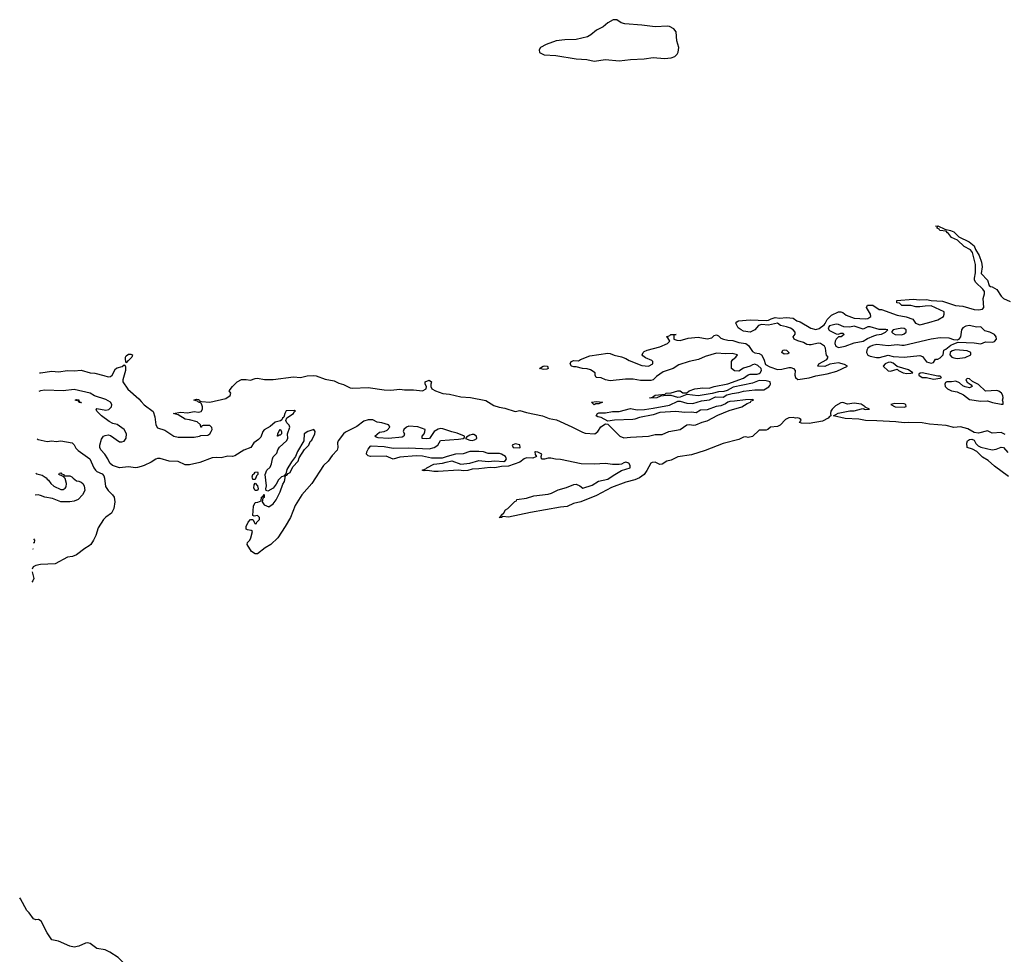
# Model space of a CAD drawing. Header units: inches. Extents: x 2348423 to 2474978, y 460702 to 613625.
# Tile 27 of 113: x 2348927 to 2357637, y 536904 to 545176. Entities that reach past the tile are written whole.
import ezdxf

# ---------------------------------------------------------------- set-up
doc = ezdxf.new("R2010")
doc.units = ezdxf.units.IN
doc.header["$MEASUREMENT"] = 0
for name, color, linetype in [('C3543', 7, 'Continuous'), ('C3544', 7, 'Continuous'), ('C3554', 7, 'Continuous')]:
    doc.layers.add(name, color=color, linetype=linetype)

msp = doc.modelspace()

# ---------------------------------------------------------------- linework, layer by layer
at = {"layer": 'C3543', "color": 5, "elevation": 60}
msp.add_lwpolyline([(2350000, 536763.2), (2349910, 536777.7), (2349870, 536805.1), (2349796.8, 536876.8), (2349723, 536923), (2349683.3, 536943.3), (2349610, 536955.1), (2349550, 536999.5), (2349530, 537006.6), (2349510, 537003.7), (2349450, 536976.2), (2349410, 536966.3), (2349370, 536975.6), (2349270, 537020.9), (2349212.1, 537032.1), (2349170, 537093.2), (2349116.6, 537196.6), (2349092.7, 537212.7), (2349070, 537209.4), (2349050, 537217.2), (2349011.3, 537271.3), (2348990, 537292.7), (2348934, 537394), (2348926.6, 537404.3)], dxfattribs=at)
at = {"layer": 'C3544', "color": 5, "elevation": 40}
for points in [[(2349870, 542139.3), (2349863.1, 542170), (2349863.1, 542190), (2349870, 542202), (2349890, 542215.8), (2349910, 542216.8), (2349923.6, 542210), (2349918.7, 542190), (2349890, 542160.3), (2349882, 542158)], [(2349452, 541792), (2349468, 541792), (2349474, 541786), (2349470, 541786), (2349468.9, 541788.9), (2349448.7, 541790), (2349446, 541806), (2349438, 541802), (2349418, 541810), (2349430, 541816), (2349450, 541810.7)]]:
    msp.add_lwpolyline(points, close=True, dxfattribs=at)
for points in [[(2349103.2, 542049.6), (2349110, 542049.5), (2349210, 542064.2), (2349270, 542060.9), (2349350, 542071.3), (2349410, 542068.9), (2349470, 542074.2), (2349550, 542051), (2349590, 542046.3), (2349670, 542027.3), (2349710, 542014), (2349730, 542017.5), (2349744.5, 542030), (2349773.7, 542086.3), (2349790, 542096.1), (2349834.5, 542105.5), (2349850, 542120.3), (2349857.8, 542117.7), (2349863.1, 542103.1), (2349862.8, 542070), (2349838.7, 541990), (2349839.4, 541970), (2349884.7, 541904.7), (2349979.8, 541819.8), (2350000, 541798.2)], [(2350000, 541222.3), (2349970, 541213.7), (2349950, 541211), (2349890, 541219), (2349810, 541208.7), (2349749, 541230), (2349724, 541250), (2349706, 541290), (2349680.7, 541330), (2349644.5, 541370), (2349635.1, 541390), (2349635.1, 541410), (2349650, 541464.7), (2349669.3, 541490.7), (2349682.7, 541497.3), (2349710, 541500.7), (2349730, 541494.8), (2349810, 541440.7), (2349830, 541438.8), (2349850, 541446), (2349870, 541472), (2349872.8, 541510), (2349849.5, 541550), (2349790, 541593.6), (2349750, 541602.7), (2349718.9, 541618.9), (2349649.6, 541669.6), (2349609.2, 541710), (2349602, 541730), (2349610, 541736), (2349690, 541720.7), (2349714.5, 541725.5), (2349739, 541750), (2349741.2, 541770), (2349729.3, 541790), (2349690, 541814), (2349588.2, 541848.2), (2349550, 541870.9), (2349410, 541901.8), (2349310, 541890.8), (2349150, 541898.3), (2349111, 541890), (2349096.9, 541884.4)], [(2349081.1, 541466.9), (2349090, 541459.3), (2349170, 541443.8), (2349210, 541447.6), (2349250, 541443.5), (2349290.2, 541450.2), (2349390, 541432.3), (2349410, 541414.6), (2349424.3, 541384.3), (2349443.1, 541363.1), (2349546.9, 541290), (2349583.2, 541210), (2349597.1, 541190), (2349610, 541176.5), (2349655.4, 541155.4), (2349670, 541140.3), (2349677.2, 541117.2), (2349684.8, 541044.8), (2349708.4, 541008.4), (2349749.1, 540970), (2349762.6, 540950), (2349769.3, 540910), (2349759.6, 540850), (2349739.6, 540810), (2349687.7, 540772.3), (2349667.6, 540752.4), (2349620.9, 540679.1), (2349599.1, 540610), (2349580.3, 540570), (2349554.6, 540530), (2349541.3, 540518.7), (2349503.1, 540496.9), (2349430, 540441.2), (2349394.1, 540425.9), (2349350, 540418.4), (2349240.2, 540359.8), (2349110, 540354), (2349070, 540346.8), (2349045.8, 540334.2), (2349037.3, 540314)], [(2349069.5, 541162.8), (2349078, 541158), (2349124.7, 541144.7), (2349162, 541122), (2349168.7, 541110), (2349182, 541102), (2349202.7, 541070), (2349230, 541047.8), (2349290, 541019.5), (2349310, 541019.5), (2349330, 541029.5), (2349337.7, 541042.3), (2349341.6, 541070), (2349330, 541114), (2349314, 541130), (2349318, 541138), (2349310, 541134), (2349274, 541150), (2349278, 541162), (2349290, 541166), (2349295.3, 541155.3), (2349318, 541150), (2349320.4, 541140.4), (2349370, 541137.6), (2349389, 541130), (2349398.3, 541118.3), (2349430, 541096.2), (2349450, 541093), (2349470, 541082.9), (2349484.5, 541070), (2349497, 541050), (2349502, 541010), (2349483.7, 540970), (2349442.9, 540930), (2349410, 540914.9), (2349370, 540908.6), (2349290, 540909.4), (2349217.3, 540937.3), (2349150, 540949.4), (2349110, 540966.4), (2349090, 540970.2), (2349062.1, 540967.6)], [(2349047.5, 540582.7), (2349059, 540570), (2349053.6, 540546.4), (2349045.9, 540541.8)], [(2349044.1, 540494.3), (2349046, 540490), (2349043.9, 540489.7)], [(2349036.3, 540288.9), (2349052.8, 540230), (2349044.2, 540210), (2349032.9, 540198.3)]]:
    msp.add_lwpolyline(points, dxfattribs=at)
at = {"layer": 'C3554', "color": 5}
for points, elevation in [([(2354176.4, 545176.4), (2354130, 545148), (2354087.1, 545112.9), (2354030, 545084), (2353978, 545042), (2353950, 545025.2), (2353850, 545000.9), (2353750, 544999.5), (2353674, 544990), (2353583.6, 544956.4), (2353534, 544930), (2353522, 544910), (2353525.4, 544885.4), (2353566.4, 544866.4), (2353670, 544860.7), (2353850, 544830.6), (2353944.1, 544824.1), (2354010, 544810.4), (2354110, 544824.9), (2354230, 544813.4), (2354330, 544824.4), (2354450, 544828.9), (2354530, 544841.6), (2354630, 544833), (2354690, 544838), (2354722, 544850), (2354744, 544870), (2354753.2, 544890), (2354757.2, 544930), (2354739.3, 544990), (2354733.2, 545070), (2354714.8, 545094.8), (2354675.5, 545115.5), (2354658.6, 545118.6), (2354550, 545113.2), (2354430, 545129.3), (2354280.2, 545140.2), (2354249.1, 545149.1), (2354210, 545175.3)], 60), ([(2356150, 542482), (2356090, 542468), (2356078, 542450), (2356084.7, 542430), (2356090, 542426.8), (2356150, 542396), (2356170, 542392), (2356190, 542402), (2356210, 542402), (2356222, 542390), (2356194, 542370), (2356170, 542368.7), (2356150, 542348.7), (2356140.7, 542330), (2356137.3, 542310), (2356146.6, 542286.6), (2356170, 542276.3), (2356230, 542287.3), (2356310, 542316.3), (2356388, 542330), (2356426.6, 542353.4), (2356482, 542378), (2356510, 542387.3), (2356550, 542392), (2356586, 542410), (2356606, 542430), (2356590, 542434), (2356530, 542434), (2356450, 542459.3), (2356430, 542457.2), (2356390, 542438), (2356310, 542464), (2356270, 542454), (2356216.4, 542456.4), (2356170, 542478)], 40), ([(2357329.4, 542469.4), (2357296.7, 542463.3), (2357270, 542449), (2357259.1, 542430), (2357250.4, 542369.6), (2357233.4, 542346.6), (2357219.1, 542340.9), (2357190, 542343.7), (2357150, 542356.3), (2357070, 542361.3), (2356990.3, 542349.7), (2356750, 542293.3), (2356730, 542291.6), (2356690, 542297.6), (2356610, 542289.3), (2356510, 542300.9), (2356470, 542292.3), (2356450, 542282.7), (2356431, 542270), (2356420.7, 542250), (2356419.1, 542230), (2356430, 542207.3), (2356450, 542198), (2356507.2, 542187.2), (2356532.8, 542187.2), (2356610, 542206.4), (2356654.7, 542194.7), (2356750, 542190.3), (2356890, 542204), (2356914.8, 542194.8), (2356948.2, 542148.2), (2356990, 542136), (2357010, 542142), (2357028.9, 542171.1), (2357050, 542172), (2357070, 542184.7), (2357095.3, 542210), (2357102, 542250), (2357120.7, 542259.3), (2357164.9, 542295.1), (2357190, 542308), (2357230, 542320.7), (2357370, 542314.9), (2357430, 542308), (2357470, 542323.7), (2357536.6, 542323.4), (2357551.3, 542328.7), (2357567, 542350), (2357566, 542370), (2357549.5, 542389.5), (2357510, 542409.4), (2357463.7, 542423.7), (2357430, 542459), (2357390, 542454.5)], 40), ([(2356730, 542445.2), (2356682.5, 542437.5), (2356654, 542430), (2356643.6, 542416.4), (2356642, 542410), (2356650, 542402), (2356671.3, 542391.3), (2356730, 542388), (2356750, 542394.8), (2356769, 542410), (2356768.7, 542430), (2356750, 542444)], 40), ([(2355690, 542215.3), (2355669, 542230), (2355678, 542250), (2355690, 542254.8), (2355711.3, 542250), (2355730, 542231.3), (2355730, 542226), (2355722, 542218)], 40), ([(2357210, 542253.6), (2357175.6, 542244.4), (2357157.3, 542230), (2357156.3, 542210), (2357174, 542190), (2357190, 542182), (2357221.7, 542178.3), (2357290, 542185.3), (2357342, 542210), (2357342, 542230), (2357310, 542246)], 40), ([(2353560.2, 542080.2), (2353526, 542090), (2353558, 542110), (2353573.4, 542113.4), (2353594, 542110), (2353599.6, 542099.6), (2353602, 542090), (2353590, 542082)], 40), ([(2356630, 542143.7), (2356610, 542140.9), (2356584.7, 542130), (2356566.8, 542110), (2356610, 542068.4), (2356630, 542065.8), (2356690, 542084), (2356702, 542070), (2356744, 542050), (2356774.9, 542045.1), (2356810, 542046.3), (2356828.7, 542050), (2356790, 542078), (2356690, 542108), (2356655.3, 542135.3)], 40), ([(2356910, 542049.5), (2356893.2, 542046.8), (2356882.4, 542037.6), (2356881.6, 542030), (2356910, 542009.4), (2356950, 542008.4), (2357010, 541993.7), (2357070, 542004.9), (2357082, 542010), (2357070, 542022), (2357050, 542021.2)], 40), ([(2357310, 542002), (2357298, 541990), (2357307.7, 541967.7), (2357343.6, 541943.6), (2357354, 541930), (2357330, 541919), (2357290, 541926), (2357270, 541936), (2357241, 541961), (2357210, 541977.2), (2357170.3, 541969.7), (2357130, 541972.3), (2357115.8, 541964.2), (2357111.7, 541950), (2357115.6, 541930), (2357134, 541910), (2357170, 541892.1), (2357221.1, 541881.1), (2357275.5, 541855.5), (2357330, 541815.2), (2357430, 541800.2), (2357490, 541803.1), (2357533, 541787), (2357610, 541772), (2357626, 541774), (2357628, 541790), (2357622, 541810), (2357626, 541830), (2357623.7, 541850), (2357611.5, 541871.5), (2357590, 541887), (2357570, 541893.2), (2357470, 541888.7), (2357410, 541948), (2357354.6, 541974.6), (2357330, 541999)], 40), ([(2354010, 541768.7), (2353986, 541790), (2354030, 541797.3), (2354082, 541790), (2354050, 541775.3), (2354024.7, 541775.3)], 40), ([(2356670, 541779.3), (2356634, 541770), (2356672, 541750), (2356750, 541745.5), (2356768.4, 541751.6), (2356765.2, 541770), (2356750, 541775.4)], 40), ([(2351210, 541489), (2351206, 541490), (2351210, 541514), (2351231.6, 541551.6), (2351242, 541530), (2351242, 541510), (2351230, 541498), (2351222, 541498)], 40), ([(2351530, 541549), (2351476, 541530), (2351444, 541510), (2351440.7, 541450), (2351385.8, 541354.2), (2351366.8, 541310), (2351330, 541262), (2351290, 541195.3), (2351282, 541158), (2351274, 541150), (2351282, 541142), (2351290, 541144.7), (2351301.5, 541158.5), (2351319.3, 541170), (2351342.5, 541217.5), (2351389.2, 541270), (2351400.5, 541299.5), (2351447.6, 541372.4), (2351483.7, 541410), (2351497, 541443), (2351510, 541454.8), (2351536.9, 541510), (2351540.9, 541530)], 40), ([(2352930, 541506), (2352910, 541499.6), (2352878.8, 541481.2), (2352871, 541470), (2352910, 541453.4), (2352930, 541451.7), (2352950, 541457), (2352969.5, 541470), (2352969.4, 541489.4), (2352944.2, 541504.2)], 40), ([(2353310, 541420.9), (2353282.8, 541410), (2353292, 541390), (2353350, 541385.5), (2353354, 541390), (2353350, 541412)], 40), ([(2350990, 541106), (2350982, 541130), (2350989.2, 541150.8), (2351002, 541158), (2351010, 541172), (2351030, 541174), (2351034, 541170), (2351032, 541150), (2351021, 541139), (2351010, 541106)], 40), ([(2351010, 541008), (2350998, 541030), (2351000.4, 541059.6), (2351010, 541074), (2351031.3, 541050), (2351036, 541024), (2351030, 541008)], 40)]:
    msp.add_lwpolyline(points, close=True, dxfattribs=dict(at, elevation=elevation))
at = {"layer": 'C3554', "color": 5, "elevation": 40}
for points in [[(2350000, 541798.2), (2350028.1, 541768.1), (2350108.1, 541708.1), (2350122.2, 541662.2), (2350130.9, 541590), (2350144.4, 541564.4), (2350210, 541542.9), (2350289, 541489), (2350330, 541482.2), (2350470, 541481.6), (2350518, 541490), (2350530, 541496), (2350590, 541498.8), (2350608.7, 541510), (2350622, 541530), (2350628, 541550), (2350627.3, 541567.3), (2350610, 541586), (2350550, 541586), (2350538, 541582), (2350534, 541570), (2350528.4, 541568.4), (2350526, 541590), (2350496.4, 541616.4), (2350430, 541635.3), (2350390, 541641.2), (2350330, 541679), (2350286, 541690), (2350350, 541702.8), (2350410, 541695.5), (2350470, 541707.7), (2350510, 541704), (2350532.3, 541707.7), (2350544.5, 541730), (2350544.5, 541750), (2350535.5, 541775.5), (2350525.6, 541785.6), (2350508, 541790), (2350499, 541799), (2350466, 541810), (2350470, 541812), (2350490, 541818), (2350510, 541814), (2350518, 541810), (2350521, 541801), (2350536, 541796), (2350609.5, 541790.5), (2350750, 541824.9), (2350789, 541850), (2350794, 541870), (2350781.2, 541890), (2350808.4, 541930), (2350850, 541970.1), (2350890, 541991.6), (2350930, 541993), (2350970, 541985.5), (2351010, 542001.7), (2351030, 542003.9), (2351093.1, 541993.1), (2351170, 541992.3), (2351350, 542014.2), (2351410, 542010.1), (2351470, 542023.6), (2351526.4, 542026.4), (2351550, 542023.1), (2351630, 541993.3), (2351710, 541980.4), (2351750, 541959.5), (2351790, 541947.7), (2351850, 541918.8), (2351870, 541915.6), (2352010, 541921.9), (2352150, 541898.8), (2352210, 541898.1), (2352290, 541906), (2352330, 541899.2), (2352410, 541899.8), (2352490, 541891.8), (2352522, 541910), (2352526, 541930), (2352514, 541950), (2352514, 541970), (2352550, 541986.8), (2352570.5, 541970.5), (2352564, 541950), (2352564, 541930), (2352572.7, 541910), (2352604, 541890), (2352670, 541868.1), (2352730, 541862), (2352830, 541839.4), (2352913.6, 541833.6), (2353050, 541806.6), (2353122.5, 541762.5), (2353167.2, 541747.2), (2353218.7, 541738.7), (2353310, 541709.4), (2353350, 541716.8), (2353410, 541698.7), (2353550.6, 541670.6), (2353610, 541646.1), (2353674.7, 541634.7), (2353812.7, 541572.7), (2353904.5, 541524.5), (2353930, 541516.8), (2354013.6, 541510), (2354040.9, 541530), (2354068.3, 541571.7), (2354110, 541600.7), (2354130, 541596), (2354235.9, 541490), (2354270, 541473.9), (2354330, 541482.3), (2354490, 541490.1), (2354550, 541505.7), (2354610, 541504.8), (2354668.6, 541531.4), (2354771, 541549), (2354830, 541590.5), (2354850, 541592.4), (2354890, 541586.2), (2354909.2, 541590), (2354964.9, 541615.1), (2355010, 541626.8), (2355103.8, 541676.2), (2355202.5, 541717.5), (2355315.6, 541750), (2355362.2, 541777.8), (2355392, 541790), (2355396.5, 541803.5), (2355418, 541810), (2355413.6, 541813.6), (2355347.3, 541812.7), (2355250, 541798.7), (2355210, 541797.6), (2355190, 541791.8), (2355170, 541777), (2355130, 541758), (2355088, 541752), (2355010, 541722.7), (2354950, 541719), (2354910, 541698), (2354870, 541704), (2354810, 541699.3), (2354730, 541707), (2354590, 541700.5), (2354530, 541679.3), (2354410, 541654.8), (2354370, 541639.7), (2354350, 541637.3), (2354187.5, 541632.5), (2354130, 541624), (2354070, 541654), (2354040.2, 541660.2), (2354028, 541670), (2354038, 541690), (2354050, 541698), (2354110, 541695.5), (2354170, 541708.5), (2354230, 541707.9), (2354330, 541734.6), (2354390, 541724.6), (2354453.4, 541726.6), (2354530, 541737.4), (2354676.4, 541763.6), (2354750, 541800.7), (2354770, 541799.1), (2354830, 541780.8), (2354880.5, 541779.5), (2354958, 541802), (2355030, 541810.4), (2355082.7, 541837.3), (2355150, 541835.3), (2355183.1, 541856.9), (2355231, 541869), (2355290, 541876.1), (2355330, 541887.7), (2355430, 541900.4), (2355510, 541898.8), (2355554, 541926), (2355562.9, 541937.1), (2355569.4, 541950), (2355565.2, 541970), (2355530, 541981.1), (2355470, 541981.7), (2355410, 541959.7), (2355237.3, 541922.7), (2355184.6, 541895.4), (2355154.7, 541885.3), (2355110, 541881.1), (2355052.7, 541867.3), (2354930, 541847.6), (2354830, 541859.3), (2354770, 541834.5), (2354750, 541832), (2354690, 541849.6), (2354650, 541849.7), (2354595.2, 541844.8), (2354562, 541830), (2354510, 541826), (2354498, 541830), (2354523.7, 541836.3), (2354550, 541852.2), (2354638, 541862), (2354646, 541870), (2354690, 541873.4), (2354748.7, 541890), (2354770, 541890.2), (2354794.3, 541874.3), (2354830, 541874), (2354850, 541890.2), (2354899, 541910), (2354970, 541916.9), (2355025.7, 541914.3), (2355070, 541928.8), (2355190, 541952.9), (2355330, 542004.9), (2355370, 542033.4), (2355390, 542038), (2355450, 542037.6), (2355470, 542044.9), (2355478, 542050), (2355489.5, 542070), (2355487, 542090), (2355456.1, 542116.1), (2355430, 542126), (2355410, 542121.2), (2355390, 542109.2), (2355330, 542093.2), (2355290, 542066), (2355250, 542067), (2355225.2, 542090), (2355224, 542150), (2355235.3, 542170), (2355262, 542190), (2355278, 542210), (2355230, 542221.2), (2355170, 542219), (2355090, 542225.2), (2354990, 542194), (2354930.6, 542169.4), (2354848.4, 542151.6), (2354757.3, 542122.7), (2354706.8, 542090), (2354619.3, 542060.7), (2354561.2, 542018.8), (2354530, 541989.5), (2354510, 541982), (2354418.5, 541981.5), (2354354.2, 541994.2), (2354284.9, 541995.1), (2354150, 541980.7), (2354108, 541990), (2354070, 542005.2), (2354026, 542010), (2354018, 542030), (2354018, 542050), (2353976.5, 542076.5), (2353946.3, 542086.3), (2353906, 542090), (2353850, 542104), (2353830, 542102.7), (2353808, 542110), (2353795.3, 542130), (2353805.2, 542150), (2353830, 542160.7), (2353870, 542158), (2353888, 542170), (2353970, 542200.5), (2354130, 542224), (2354150, 542220.7), (2354185.8, 542205.8), (2354250, 542193), (2354290, 542176.3), (2354318.5, 542158.5), (2354430, 542114.8), (2354490, 542110.8), (2354528.7, 542130), (2354528.7, 542150), (2354520.4, 542160.4), (2354464.1, 542184.1), (2354440.9, 542200.9), (2354434, 542210), (2354441.2, 542230), (2354450, 542238.8), (2354478, 542250), (2354590, 542282), (2354658, 542310), (2354678, 542330), (2354660.4, 542360.4), (2354648, 542370), (2354679, 542381), (2354688, 542390), (2354734, 542390), (2354714, 542386), (2354714, 542350), (2354740.7, 542340.7), (2354770, 542337.3), (2354842, 542358), (2354930, 542367.7), (2355010, 542350.7), (2355050, 542360.7), (2355070, 542381), (2355090, 542386), (2355110, 542378), (2355130, 542358.8), (2355152, 542350), (2355190, 542340.5), (2355236.7, 542336.7), (2355290, 542319.3), (2355350.4, 542310.4), (2355374, 542294), (2355410, 542240.5), (2355430, 542228.2), (2355470, 542220.5), (2355490, 542210.6), (2355510.3, 542170.3), (2355525.5, 542125.5), (2355563.6, 542103.6), (2355630, 542081.3), (2355670, 542083.1), (2355730, 542098.9), (2355750, 542098), (2355771, 542090), (2355787.7, 542070), (2355783.7, 542030), (2355788.7, 542010), (2355810, 541990.4), (2355910, 542005.1), (2355970, 542023.9), (2356070, 542040.8), (2356155.5, 542064.5), (2356248.7, 542110), (2356223.3, 542123.3), (2356170, 542138.4), (2356093.7, 542126.3), (2356050, 542106.6), (2355988, 542110), (2355995.3, 542130), (2356068.7, 542170), (2356076.4, 542183.6), (2356078, 542190), (2356065.6, 542205.6), (2356060.9, 542220.9), (2356055.1, 542270), (2356047, 542287), (2356011.5, 542311.5), (2355990, 542314.5), (2355930, 542299.3), (2355910, 542297.2), (2355890, 542301.2), (2355859.5, 542319.5), (2355810, 542334), (2355778, 542350), (2355768, 542370), (2355787.3, 542392.7), (2355788, 542410), (2355768, 542430), (2355744.7, 542444.7), (2355710, 542459), (2355658, 542470), (2355630, 542489), (2355550, 542474), (2355490, 542479), (2355462, 542470), (2355431, 542430), (2355390, 542409.3), (2355330, 542420.9), (2355308, 542430), (2355282, 542450), (2355262, 542490), (2355270, 542502), (2355286, 542510), (2355390, 542518.9), (2355530, 542513), (2355550, 542516.3), (2355574, 542530), (2355610, 542539.3), (2355650, 542534.8), (2355710, 542541), (2355770, 542534), (2355802, 542510), (2355830, 542500.7), (2355926, 542446), (2355970, 542434.9), (2355998.3, 542441.7), (2356043.2, 542476.8), (2356053.6, 542486.4), (2356070, 542522), (2356110, 542562), (2356170, 542591), (2356190, 542591), (2356210, 542584.7), (2356239.8, 542559.8), (2356310, 542534.8), (2356410, 542527.7), (2356430, 542530.8), (2356455.3, 542550), (2356454, 542570), (2356418, 542630), (2356426, 542650), (2356430.7, 542650.7), (2356474, 542650), (2356530, 542612), (2356551.6, 542611.6), (2356690, 542560.7), (2356767.7, 542547.7), (2356826.8, 542526.8), (2356852, 542490), (2356890, 542476), (2356970, 542494.8), (2357050, 542521), (2357098, 542550), (2357106, 542570), (2357106, 542590), (2356990, 542644), (2356938, 542642), (2356890, 542634), (2356854.6, 542634.6), (2356810, 542648), (2356730, 542646), (2356710, 542666), (2356686, 542670), (2356686, 542690), (2356830, 542704), (2356890, 542696.3), (2356950, 542699.1), (2356990, 542690.5), (2357090, 542684.4), (2357205.8, 542645.8), (2357270, 542642), (2357370, 542612.4), (2357410, 542607.3), (2357445.6, 542614.4), (2357456, 542630), (2357449.7, 542709.7), (2357461.2, 542750), (2357462, 542770), (2357447, 542790), (2357384.5, 542850), (2357374.5, 542870), (2357372.3, 542890), (2357383.2, 542936.8), (2357383.1, 543010), (2357356.6, 543116.6), (2357338.7, 543138.7), (2357282.9, 543170), (2357224.4, 543224.4), (2357170, 543248.7), (2357144.7, 543284.7), (2357134, 543290), (2357124, 543304), (2357067.3, 543310), (2357060.9, 543320.9), (2357043.7, 543330), (2357042, 543338), (2357047.3, 543347.3), (2357029.2, 543350), (2357049.2, 543350.8), (2357110, 543321), (2357162, 543310), (2357190, 543297.3), (2357234.9, 543254.9), (2357326.8, 543210), (2357370, 543174), (2357382.8, 543142.8), (2357414.9, 543090), (2357436.4, 543030), (2357442.4, 542990), (2357434, 542930), (2357487.7, 542870), (2357504.7, 542824.7), (2357514.8, 542814.8), (2357528.7, 542811.3), (2357570, 542787.3), (2357610.6, 542730), (2357630.7, 542710), (2357690, 542683.1)], [(2357645.5, 541505.5), (2357610, 541521.3), (2357530, 541518), (2357490, 541536.9), (2357410, 541515.8), (2357370, 541522.4), (2357316.1, 541556.1), (2357250, 541571.5), (2357190, 541567.4), (2357123.5, 541583.5), (2356976, 541596), (2356910, 541609.1), (2356790.9, 541610.9), (2356750, 541607.3), (2356676.9, 541616.9), (2356510, 541627.1), (2356410, 541627.6), (2356350, 541640.7), (2356230, 541646.3), (2356126, 541670), (2356167, 541693), (2356270, 541714.8), (2356310, 541714), (2356372.7, 541732.7), (2356394, 541734), (2356394, 541730), (2356410, 541726.8), (2356446, 541730), (2356406, 541746), (2356406, 541750), (2356372.3, 541772.3), (2356310, 541781.6), (2356250, 541772.3), (2356210, 541787), (2356190, 541786.6), (2356142.8, 541757.2), (2356114.9, 541730), (2356102.8, 541710), (2356098.8, 541690), (2356102, 541670), (2356090, 541664), (2356078.8, 541650), (2356030, 541623.5), (2355910, 541603.5), (2355844, 541604), (2355825.2, 541610), (2355841.2, 541630), (2355838.6, 541638.6), (2355826.6, 541646.6), (2355810, 541652), (2355790, 541649.6), (2355770, 541656.4), (2355730, 541652.8), (2355701.6, 541638.4), (2355653.7, 541586.3), (2355630, 541576.8), (2355570.2, 541569.8), (2355544.9, 541550), (2355530, 541544.5), (2355470, 541542), (2355410, 541487.1), (2355370, 541479.5), (2355350, 541485.1), (2355330, 541480.7), (2355290, 541461.3), (2355150, 541425), (2354990, 541364.5), (2354870, 541325.1), (2354750, 541307.3), (2354690, 541278.7), (2354651.7, 541268.3), (2354610, 541242), (2354590, 541238.4), (2354550, 541259.3), (2354522, 541258), (2354508.8, 541251.2), (2354474.9, 541185.1), (2354450.6, 541150), (2354410, 541120.8), (2354370, 541104.2), (2354290, 541083.8), (2354163.5, 541036.5), (2354030, 540964.1), (2353890.6, 540910), (2353824.9, 540895.1), (2353770, 540868), (2353710, 540862), (2353444.9, 540815.1), (2353250, 540774), (2353202, 540778), (2353189.3, 540769.3), (2353168, 540770), (2353182, 540778), (2353186, 540790), (2353208.4, 540811.6), (2353223.1, 540836.9), (2353246, 540850), (2353307.3, 540912.7), (2353322, 540918), (2353326, 540930), (2353410, 540941), (2353476.6, 540963.4), (2353602.9, 540977.1), (2353630, 540984.9), (2353690, 541016.4), (2353764.8, 541035.2), (2353830, 541062.8), (2353850, 541064), (2353882, 541050), (2353910, 541031.3), (2353990, 541057.3), (2354047.2, 541092.8), (2354130, 541108.2), (2354177.2, 541142.7), (2354250, 541185.7), (2354327, 541210), (2354327.6, 541230), (2354316.2, 541250), (2354290, 541260.4), (2354270, 541255.4), (2354250, 541242.4), (2354230, 541238.3), (2354170, 541238.5), (2354110, 541248.4), (2354010, 541242.6), (2353895.2, 541244.8), (2353710, 541282.8), (2353666.2, 541286.2), (2353624.1, 541295.9), (2353603.4, 541296.6), (2353570, 541285.1), (2353550, 541287), (2353544, 541290), (2353539, 541310), (2353545.2, 541330), (2353511.6, 541348.4), (2353490, 541352.3), (2353484.7, 541350), (2353487.7, 541327.7), (2353498, 541310), (2353493.7, 541306.3), (2353465.5, 541294.5), (2353410, 541296.9), (2353390, 541289.6), (2353350, 541259.7), (2353250, 541224.5), (2353190, 541222.9), (2353130, 541209.6), (2353090, 541212.3), (2352990, 541199.6), (2352930, 541199.5), (2352890, 541187.6), (2352855.6, 541184.4), (2352810, 541187.8), (2352630, 541178), (2352590, 541178), (2352534, 541186), (2352504, 541184), (2352486, 541190), (2352519, 541201), (2352528, 541210), (2352590, 541242.8), (2352666, 541250), (2352698.6, 541261.4), (2352749.3, 541270.7), (2352830, 541242), (2352910, 541250.5), (2352990, 541275.8), (2353070, 541264.9), (2353130, 541270.5), (2353210, 541266.8), (2353225.6, 541274.4), (2353232.7, 541290), (2353223.7, 541310), (2353190, 541331.5), (2353170, 541336.3), (2353070, 541335.8), (2353028.7, 541350), (2352990, 541354.8), (2352910, 541353), (2352850, 541333), (2352782, 541330), (2352708.7, 541311.3), (2352665.2, 541294.8), (2352570, 541295.6), (2352490, 541312.4), (2352434.9, 541314.9), (2352290, 541304.4), (2352230, 541285.2), (2352170, 541312.6), (2352031.3, 541311.3), (2352010, 541315.6), (2351994, 541330), (2351997.4, 541350), (2352010, 541375.5), (2352030, 541402), (2352036.6, 541403.4), (2352150, 541399.5), (2352230, 541383.6), (2352370, 541386.5), (2352550, 541378.3), (2352593.2, 541390), (2352626, 541410), (2352648.4, 541451.6), (2352810, 541464.4), (2352849.3, 541470.7), (2352862, 541478), (2352861.2, 541490), (2352796.6, 541516.6), (2352748.3, 541528.3), (2352670, 541556.4), (2352650, 541558.3), (2352629, 541551), (2352594.8, 541530), (2352551.3, 541470), (2352530, 541465.6), (2352486, 541470), (2352488, 541490), (2352505.2, 541510), (2352512.3, 541527.7), (2352513.2, 541550), (2352450, 541573), (2352370, 541577.7), (2352347.3, 541570), (2352324.7, 541550), (2352318, 541530), (2352332, 541510), (2352324.7, 541490), (2352310, 541482.7), (2352190, 541469.6), (2352096.6, 541476.6), (2352080.7, 541480.7), (2352069.4, 541490), (2352110, 541526), (2352150, 541530.7), (2352176.9, 541543.1), (2352201.2, 541570), (2352197.5, 541577.5), (2352189.2, 541590), (2352130.6, 541609.4), (2352090, 541614), (2352050, 541634.7), (2352010, 541633.5), (2351970, 541622.8), (2351910, 541574.7), (2351810, 541525), (2351790, 541509.8), (2351744.4, 541450), (2351737.1, 541430), (2351740.3, 541390), (2351734.9, 541365.1), (2351690, 541317.6), (2351656.5, 541270), (2351615.5, 541230), (2351512.6, 541070), (2351423.2, 540970), (2351365, 540875), (2351322.6, 540770), (2351276.5, 540690), (2351210.2, 540589.8), (2351148, 540530), (2351097.6, 540502.4), (2351030, 540449.6), (2351010, 540447.3), (2350978, 540470), (2350939.3, 540530), (2350941.2, 540550), (2350961.2, 540570), (2350972.3, 540590), (2350987.3, 540647.3), (2350975.3, 540655.3), (2350941.2, 540661.2), (2350930, 540668), (2350929.2, 540690), (2350949.2, 540730), (2350970, 540752), (2350990, 540754), (2351010, 540714), (2351022, 540718), (2351026, 540730), (2351047.3, 540752.7), (2351048, 540770), (2351030, 540788), (2351002, 540782), (2350988.7, 540788.7), (2350994, 540870), (2351010, 540902), (2351034.6, 540905.4), (2351062, 540918), (2351066, 540950), (2351082, 540958), (2351090, 540974), (2351090, 540946), (2351078, 540942), (2351072, 540910), (2351090, 540882), (2351130, 540864.7), (2351170, 540891), (2351194.3, 540925.7), (2351230, 540996), (2351255.1, 541064.9), (2351269, 541090), (2351278, 541138), (2351270, 541146), (2351263.6, 541136.4), (2351242, 541130), (2351216.9, 541103.1), (2351195.9, 541064.1), (2351170.4, 541029.6), (2351123.1, 541003.1), (2351108, 541008), (2351104, 541024), (2351109.2, 541050), (2351099, 541150), (2351113.2, 541190), (2351143.2, 541216.8), (2351154.8, 541245.2), (2351162.9, 541290), (2351170, 541306), (2351200.1, 541339.9), (2351209.7, 541370.3), (2351226.2, 541393.8), (2351286, 541450), (2351298, 541470), (2351296, 541510), (2351316, 541570), (2351310, 541588), (2351289, 541609), (2351282, 541630), (2351288.7, 541651.3), (2351348, 541690), (2351355.3, 541704.7), (2351366, 541710), (2351356.4, 541716.4), (2351285.3, 541714.7), (2351271, 541690), (2351262.5, 541657.5), (2351251.3, 541650), (2351246.2, 541633.8), (2351234.6, 541625.4), (2351187.1, 541612.9), (2351143.7, 541576.3), (2351090, 541546), (2351077.2, 541530), (2351058.7, 541481.3), (2351039.2, 541460.8), (2350997.1, 541430), (2350970.2, 541389.8), (2350910, 541364.8), (2350830, 541316.9), (2350810, 541311.1), (2350768.2, 541311.8), (2350710, 541299.2), (2350670, 541302.5), (2350630, 541298), (2350521.6, 541258.4), (2350430, 541236.4), (2350390, 541235.8), (2350330, 541266.8), (2350250, 541268.7), (2350170, 541291), (2350147, 541293), (2350132, 541288), (2350090, 541259.3), (2350026.8, 541230), (2350000, 541222.3)], [(2357674.6, 541134.6), (2357550, 541226), (2357494.1, 541274.1), (2357443.3, 541303.3), (2357395.6, 541355.6), (2357356.2, 541376.2), (2357308.7, 541390), (2357307.3, 541427.3), (2357313.2, 541450), (2357330, 541462), (2357350, 541464.9), (2357370, 541454), (2357386.4, 541426.4), (2357406, 541406), (2357430, 541393), (2357530, 541368.5), (2357565.1, 541374.9), (2357610, 541394), (2357631, 541390), (2357670, 541346.8)]]:
    msp.add_lwpolyline(points, dxfattribs=at)

doc.saveas('drawing.dxf')
